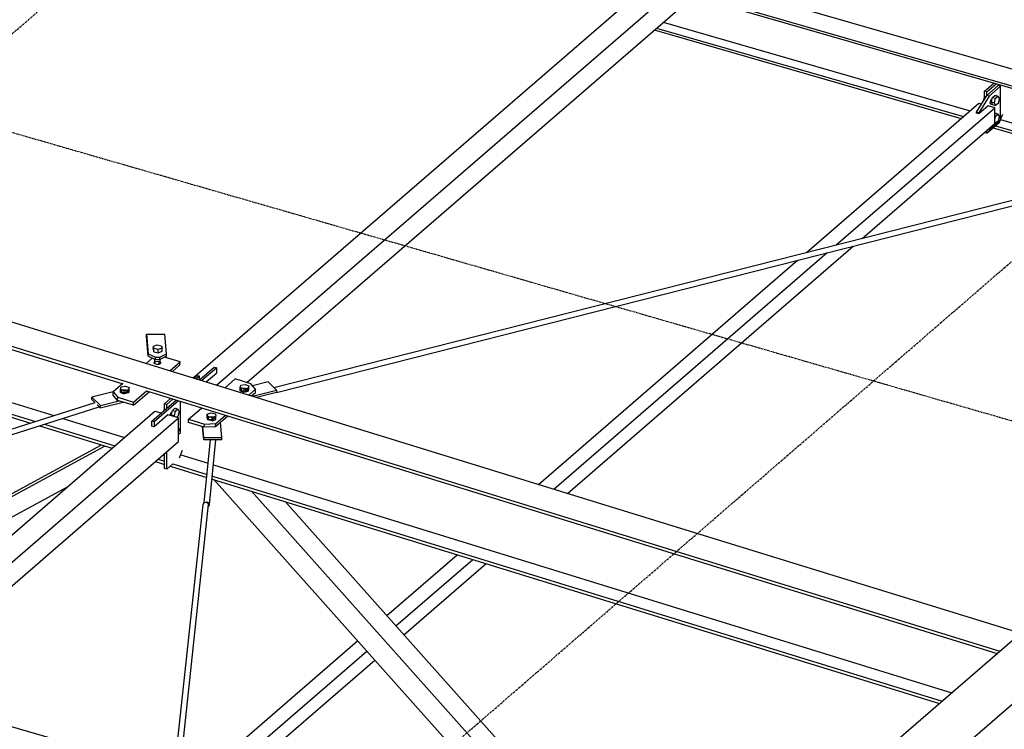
# Model space of a CAD drawing. Header units: millimetres. Extents: x -288865 to 11255, y 102926 to 380857.
# Tile 27 of 142: x -155441 to -153778, y 232531 to 233730. Entities that reach past the tile are written whole.
import ezdxf

# ---------------------------------------------------------------- set-up
doc = ezdxf.new("R2010")
doc.units = ezdxf.units.MM
doc.header["$MEASUREMENT"] = 0
doc.linetypes.add('DXK_LINE_DOT3', pattern=[5.9187, 2.979, -0.9799, 0.9799, -0.9799])
doc.layers.add('TS_INNE_OBIEKTY', color=7, linetype='Continuous')
doc.layers.add('TS_LINIE_WIDOCZNE', color=7, linetype='Continuous')

# ---------------------------------------------------------------- blocks, each defined once
blk = doc.blocks.new('Part-68308383-1738 - 1330')
at = {"layer": 'TS_LINIE_WIDOCZNE', "color": 1, "linetype": 'Continuous'}
for p, q in [((9801.7, 7743), (11137.8, 8082.2)), ((9806, 7734.8), (11137, 8072.8))]:
    blk.add_line(p, q, dxfattribs=at)
blk = doc.blocks.new('Part-68308383-1736 - 1330')
at = {"layer": 'TS_LINIE_WIDOCZNE', "color": 1, "linetype": 'Continuous'}
for p, q in [((9681.9, 7545.6), (9683.2, 7548.4)), ((9683.2, 7548.4), (9686.5, 7549.5)), ((9686.5, 7549.5), (9689.7, 7548.3)), ((9689.7, 7548.3), (9691.1, 7545.5)), ((9596.5, 6747), (9681.9, 7545.6)), ((9606.1, 6750), (9691.1, 7545.5)), ((9522, 6050.8), (9595.7, 6739.1)), ((9528.1, 6021.3), (9605.2, 6742.3)), ((9500, 5844.4), (9511.6, 5953.2)), ((9509.2, 5844.5), (9520.5, 5950.7))]:
    blk.add_line(p, q, dxfattribs=at)
blk = doc.blocks.new('Part-68308383-2297 - 1330')
at = {"layer": 'TS_LINIE_WIDOCZNE', "color": 1, "linetype": 'Continuous'}
for p, q in [((8076.8, 8274.1), (9375.8, 9399)), ((9375.8, 9399), (9386.6, 9395.9)), ((8116.1, 8261.9), (9415.8, 9387.5)), ((9397.8, 9392.7), (9374.7, 9372.7)), ((9415.8, 9387.5), (9397.8, 9392.7)), ((9415.8, 9347.5), (9415.8, 9387.5)), ((9374.7, 9372.7), (9370.7, 9373.8)), ((8177.1, 8274.8), (9415.8, 9347.5))]:
    blk.add_line(p, q, dxfattribs=at)
blk = doc.blocks.new('Part-68308383-1790 - 1330')
at = {"layer": 'TS_LINIE_WIDOCZNE', "color": 1, "linetype": 'Continuous'}
for p, q in [((10537.7, 8428.5), (11122.8, 8259.6)), ((10509.5, 8404.1), (11125.3, 8226.3)), ((10513.1, 8407.2), (11125, 8230.6)), ((10443.9, 8347.2), (10962.2, 8197.6)), ((10447.5, 8350.4), (10965.9, 8200.8)), ((10459, 8360.3), (10977.3, 8210.7)), ((11028.5, 8195.9), (11129.8, 8166.7)), ((11016.1, 8182.1), (11131.2, 8148.8)), ((11019.7, 8185.2), (11130.9, 8153.1))]:
    blk.add_line(p, q, dxfattribs=at)
blk = doc.blocks.new('Part-68308383-2100 - 1330')
at = {"layer": 'TS_LINIE_WIDOCZNE', "color": 1, "linetype": 'Continuous'}
for p, q in [((11005.2, 8236.7), (11024.4, 8253.4)), ((11028.4, 8252.2), (11009.2, 8235.6)), ((11028.4, 8252.2), (11024.4, 8253.4)), ((11028.4, 8195.6), (11028.4, 8252.2)), ((10987.9, 8208.4), (11005.2, 8236.7)), ((11009.2, 8235.6), (10991.9, 8207.3)), ((11009.2, 8235.6), (11005.2, 8236.7)), ((10991.9, 8207.3), (10987.9, 8208.4)), ((10987.9, 8206.8), (10987.9, 8208.4)), ((10991.9, 8207.3), (10991.9, 8205.6)), ((11009.2, 8179), (11028.4, 8195.6)), ((11006.7, 8178.7), (11009.2, 8179))]:
    blk.add_line(p, q, dxfattribs=at)
blk = doc.blocks.new('Part-68308383-2102 - 1330')
at = {"layer": 'TS_LINIE_WIDOCZNE', "color": 1, "linetype": 'Continuous'}
for p, q in [((11001.2, 8243.7), (11017.1, 8257.5)), ((11005.2, 8242.6), (11021.1, 8256.4)), ((11005.2, 8242.6), (11001.2, 8243.7)), ((11001.2, 8230.2), (11001.2, 8243.7)), ((11005.2, 8236.7), (11005.2, 8242.6)), ((11028.4, 8195.7), (11032.1, 8205.1)), ((11005.2, 8172.6), (11026.7, 8191.3)), ((11026.7, 8191.3), (11028.4, 8195.6)), ((11001.2, 8173.8), (11001.2, 8174)), ((11005.2, 8172.6), (11001.2, 8173.8)), ((11005.2, 8172.6), (11005.2, 8177.4))]:
    blk.add_line(p, q, dxfattribs=at)
blk = doc.blocks.new('Part-68308383-1454 - 1330')
at = {"layer": 'TS_LINIE_WIDOCZNE', "color": 1, "linetype": 'Continuous'}
for p, q in [((9586.6, 7829.2), (9586.7, 7833.2)), ((9586.7, 7833.2), (9617.4, 7833.4)), ((9586.7, 7833.2), (9589.4, 7799.9)), ((9620.2, 7800.1), (9617.4, 7833.4)), ((9589.4, 7795.9), (9586.6, 7829.2)), ((9589.4, 7795.9), (9589.4, 7799.9)), ((9589.4, 7799.9), (9601.5, 7794.1)), ((9609.1, 7794.2), (9620.2, 7800.1)), ((9620.1, 7796.1), (9620.2, 7800.1)), ((9601.4, 7790.1), (9589.4, 7795.9)), ((9601.4, 7790.1), (9601.5, 7794.1)), ((9609.1, 7790.2), (9601.4, 7790.1)), ((9601.5, 7794.1), (9609.1, 7794.2)), ((9620.1, 7796.1), (9609.1, 7790.2)), ((9609.1, 7790.2), (9609.1, 7794.2))]:
    blk.add_line(p, q, dxfattribs=at)
blk = doc.blocks.new('Part-68308383-1455 - 1330')
at = {"layer": 'TS_LINIE_WIDOCZNE', "color": 1, "linetype": 'Continuous'}
for p, q in [((9585.8, 7783.8), (9596.1, 7792.7)), ((9599.7, 7784.5), (9599.8, 7785.3)), ((9600.2, 7783.6), (9599.7, 7784.5)), ((9599.8, 7785.3), (9600.4, 7786.1)), ((9601.1, 7782.9), (9600.2, 7783.6)), ((9600.4, 7786.1), (9601.5, 7786.8)), ((9600.4, 7783.5), (9600.4, 7786.1)), ((9602.4, 7782.3), (9601.1, 7782.9)), ((9601.5, 7786.8), (9602.9, 7787.2)), ((9603.9, 7782), (9602.4, 7782.3)), ((9602.9, 7787.2), (9604.5, 7787.4)), ((9604.4, 7782.1), (9603.8, 7782)), ((9605.6, 7781.9), (9603.9, 7782)), ((9606.1, 7782), (9604.4, 7782.1)), ((9604.5, 7787.4), (9606.2, 7787.3)), ((9607.3, 7782.1), (9605.6, 7781.9)), ((9606.2, 7782), (9606.1, 7782)), ((9606.2, 7787.3), (9607.8, 7787)), ((9608.7, 7782.6), (9607.3, 7782.1)), ((9607.7, 7782.3), (9607.8, 7787)), ((9607.8, 7787), (9609.1, 7786.4)), ((9609.7, 7783.2), (9608.7, 7782.6)), ((9609.1, 7786.4), (9610, 7785.7)), ((9610.3, 7784), (9609.7, 7783.2)), ((9610, 7785.7), (9610.4, 7784.9)), ((9610.4, 7784.9), (9610.3, 7784)), ((9643.1, 7786.5), (9617.1, 7794.5)), ((9625.8, 7771.4), (9643.1, 7786.5)), ((9630.2, 7770.1), (9643, 7781.2)), ((9643, 7781.2), (9643.1, 7786.5))]:
    blk.add_line(p, q, dxfattribs=at)
blk = doc.blocks.new('Part-68308383-1549 - 1330')
at = {"layer": 'TS_LINIE_WIDOCZNE', "color": 1, "linetype": 'Continuous'}
for p, q in [((9684.1, 7548.7), (9694.3, 7654.6)), ((9693.1, 7545.4), (9703.6, 7654.6)), ((9688.5, 7549.5), (9687.5, 7549.1)), ((9691.7, 7548.2), (9688.5, 7549.5)), ((9693.1, 7545.4), (9691.7, 7548.2)), ((9690.8, 7542.3), (9691.7, 7542.6)), ((9691.7, 7542.6), (9693.1, 7545.4))]:
    blk.add_line(p, q, dxfattribs=at)
blk = doc.blocks.new('Part-68308383-1475 - 1330')
at = {"layer": 'TS_LINIE_WIDOCZNE', "color": 1, "linetype": 'Continuous'}
for p, q in [((9616.6, 7715.5), (9627.1, 7724.6)), ((9620.6, 7714.3), (9616.6, 7715.5)), ((9616.6, 7704.5), (9616.6, 7715.5)), ((9620.6, 7714.3), (9631, 7723.4)), ((9620.6, 7707.9), (9620.6, 7714.3)), ((9616.6, 7606.2), (9616.6, 7630.8)), ((9620.6, 7605.1), (9620.6, 7634.3)), ((9642.3, 7624.1), (9647.3, 7637.1)), ((9620.6, 7605.1), (9616.6, 7606.2)), ((9620.6, 7605.1), (9630.8, 7613.9))]:
    blk.add_line(p, q, dxfattribs=at)
blk = doc.blocks.new('Part-68308383-1477 - 1330')
at = {"layer": 'TS_LINIE_WIDOCZNE', "color": 1, "linetype": 'Continuous'}
for p, q in [((9736.3, 7757.5), (9719.1, 7742.6)), ((9762.9, 7749.3), (9736.3, 7757.5)), ((9770.5, 7740.2), (9762.9, 7749.3)), ((9746, 7739), (9746.1, 7739.9)), ((9746.5, 7738.2), (9746, 7739)), ((9746.1, 7739.9), (9746.7, 7740.7)), ((9747.4, 7737.5), (9746.5, 7738.2)), ((9746.7, 7740.7), (9747.8, 7741.3)), ((9746.7, 7738), (9746.7, 7740.7)), ((9748.7, 7736.9), (9747.4, 7737.5)), ((9747.8, 7741.3), (9749.2, 7741.7)), ((9750.3, 7736.6), (9748.7, 7736.9)), ((9749.2, 7741.7), (9750.8, 7741.9)), ((9752, 7736.5), (9750.3, 7736.6)), ((9750.8, 7741.9), (9752.5, 7741.9)), ((9753.6, 7736.7), (9752, 7736.5)), ((9752.5, 7741.9), (9754.1, 7741.5)), ((9755, 7737.1), (9753.6, 7736.7)), ((9754, 7736.8), (9754.1, 7741.5)), ((9754.1, 7741.5), (9755.4, 7741)), ((9756.1, 7737.8), (9755, 7737.1)), ((9755.4, 7741), (9756.3, 7740.2)), ((9756.7, 7738.6), (9756.1, 7737.8)), ((9756.3, 7740.2), (9756.7, 7739.4)), ((9756.7, 7739.4), (9756.7, 7738.6)), ((9759, 7730.3), (9770.5, 7740.2)), ((9763.5, 7728.9), (9770.4, 7734.9)), ((9770.4, 7734.9), (9770.5, 7740.2))]:
    blk.add_line(p, q, dxfattribs=at)
blk = doc.blocks.new('Part-68308383-1479 - 1330')
at = {"layer": 'TS_LINIE_WIDOCZNE', "color": 1, "linetype": 'Continuous'}
for p, q in [((9657.6, 7689.3), (9679.5, 7708.4)), ((9657.5, 7684), (9657.6, 7689.3)), ((9684.1, 7675.8), (9657.5, 7684)), ((9657.6, 7689.3), (9684.2, 7681.1)), ((9684.1, 7675.8), (9684.2, 7681.1)), ((9684.2, 7681.1), (9703.3, 7682)), ((9690.4, 7690.8), (9690.5, 7691.6)), ((9690.8, 7690), (9690.4, 7690.8)), ((9690.5, 7691.6), (9691.1, 7692.4)), ((9691.7, 7689.2), (9690.8, 7690)), ((9691, 7689.8), (9691.1, 7692.4)), ((9691.1, 7692.4), (9692.1, 7693.1)), ((9693, 7688.7), (9691.7, 7689.2)), ((9692.1, 7693.1), (9693.5, 7693.6)), ((9694.6, 7688.3), (9693, 7688.7)), ((9693.5, 7693.6), (9695.2, 7693.8)), ((9696.3, 7688.3), (9694.6, 7688.3)), ((9695.2, 7693.8), (9696.8, 7693.7)), ((9697.9, 7688.5), (9696.3, 7688.3)), ((9696.8, 7693.7), (9698.4, 7693.4)), ((9699.3, 7688.9), (9697.9, 7688.5)), ((9698.3, 7688.6), (9698.4, 7693.4)), ((9698.4, 7693.4), (9699.7, 7692.8)), ((9700.4, 7689.6), (9699.3, 7688.9)), ((9699.7, 7692.8), (9700.7, 7692.1)), ((9701, 7690.4), (9700.4, 7689.6)), ((9700.7, 7692.1), (9701.1, 7691.2)), ((9701.1, 7691.2), (9701, 7690.4)), ((9723.9, 7694.7), (9703.2, 7676.7)), ((9703.2, 7676.7), (9703.3, 7682)), ((9703.3, 7682), (9719.5, 7696)), ((9703.2, 7676.7), (9684.1, 7675.8))]:
    blk.add_line(p, q, dxfattribs=at)
blk = doc.blocks.new('Part-68308383-1615 - 1330')
at = {"layer": 'TS_LINIE_WIDOCZNE', "color": 1, "linetype": 'Continuous'}
blk.add_line((9153.1, 7229.4), (9633.3, 7090.8), dxfattribs=at)
blk = doc.blocks.new('Part-68308383-1488 - 1330')
at = {"layer": 'TS_LINIE_WIDOCZNE', "color": 1, "linetype": 'Continuous'}
for p, q in [((9546.3, 7749.6), (9530.2, 7735.6)), ((9530.1, 7730.3), (9530.2, 7735.6)), ((9530.2, 7735.6), (9537.8, 7726.5)), ((9544.1, 7737.1), (9544.8, 7737.9)), ((9544.1, 7736.3), (9544.1, 7737.1)), ((9544.5, 7735.4), (9544.1, 7736.3)), ((9545.4, 7734.7), (9544.5, 7735.4)), ((9544.7, 7735.3), (9544.8, 7737.9)), ((9544.8, 7737.9), (9545.8, 7738.6)), ((9546.7, 7734.1), (9545.4, 7734.7)), ((9545.8, 7738.6), (9547.2, 7739)), ((9548.3, 7733.8), (9546.7, 7734.1)), ((9547.2, 7739), (9548.9, 7739.2)), ((9548.7, 7733.9), (9548.2, 7733.8)), ((9550, 7733.7), (9548.3, 7733.8)), ((9550.4, 7733.8), (9548.7, 7733.9)), ((9548.9, 7739.2), (9550.5, 7739.1)), ((9551.6, 7733.9), (9550, 7733.7)), ((9550.6, 7733.8), (9550.4, 7733.8)), ((9550.5, 7739.1), (9552.1, 7738.8)), ((9553, 7734.4), (9551.6, 7733.9)), ((9552, 7734.1), (9552.1, 7738.8)), ((9552.1, 7738.8), (9553.4, 7738.2)), ((9554.1, 7735), (9553, 7734.4)), ((9553.4, 7738.2), (9554.3, 7737.5)), ((9554.7, 7735.8), (9554.1, 7735)), ((9554.3, 7737.5), (9554.8, 7736.7)), ((9554.8, 7736.7), (9554.7, 7735.8)), ((9564.3, 7713), (9590.7, 7735.8)), ((9564.4, 7718.3), (9586.3, 7737.2)), ((9537.7, 7721.2), (9530.1, 7730.3)), ((9537.7, 7721.2), (9537.8, 7726.5)), ((9564.3, 7713), (9537.7, 7721.2)), ((9537.8, 7726.5), (9564.4, 7718.3)), ((9564.3, 7713), (9564.4, 7718.3))]:
    blk.add_line(p, q, dxfattribs=at)
blk = doc.blocks.new('Part-68308383-1489 - 1330')
at = {"layer": 'TS_LINIE_WIDOCZNE', "color": 1, "linetype": 'Continuous'}
for p, q in [((9666.6, 7758.8), (9672, 7763.5)), ((9676, 7762.3), (9670.5, 7757.6)), ((9672, 7763.5), (9676, 7762.3)), ((9676, 7755.9), (9676, 7762.3))]:
    blk.add_line(p, q, dxfattribs=at)
blk = doc.blocks.new('Part-68308383-1548 - 1330')
at = {"layer": 'TS_LINIE_WIDOCZNE', "color": 1, "linetype": 'Continuous'}
for p, q in [((9323.7, 7661.9), (9499.9, 7717.7)), ((9328.6, 7653.9), (9506.7, 7710.4)), ((9323.7, 7661.9), (9323.3, 7660.7)), ((9325.5, 7661.7), (9323.7, 7661.9)), ((9326, 7661), (9325.5, 7661.7))]:
    blk.add_line(p, q, dxfattribs=at)
blk = doc.blocks.new('Part-68308383-2256 - 1330')
at = {"layer": 'TS_LINIE_WIDOCZNE', "color": 1, "linetype": 'Continuous'}
for p, q in [((8156, 6452), (9600.7, 7703.1)), ((9600.7, 7703.1), (9611.4, 7700)), ((8196, 6440.5), (9640.6, 7691.6)), ((9622.7, 7696.8), (9599.6, 7676.8)), ((9640.6, 7691.6), (9622.7, 7696.8)), ((9640.6, 7651.6), (9640.6, 7691.6)), ((9599.6, 7676.8), (9595.6, 7678)), ((8230.6, 6430.5), (9640.6, 7651.6))]:
    blk.add_line(p, q, dxfattribs=at)
blk = doc.blocks.new('Part-68308383-1616 - 1330')
at = {"layer": 'TS_LINIE_WIDOCZNE', "color": 1, "linetype": 'Continuous'}
for p, q in [((8121.2, 8235.8), (11062.5, 7327.9)), ((8081.7, 8201.6), (9546.3, 7749.5)), ((8086.2, 8205.5), (11027.5, 7297.6)), ((8090.4, 8109), (9429.9, 7695.5)), ((8088.4, 8084.9), (9390.4, 7683)), ((8088.9, 8090.1), (9398.9, 7685.7)), ((9586.3, 7737.2), (11023, 7293.7)), ((9414.1, 7681), (9532.8, 7644.4)), ((9445.1, 7690.8), (9549.3, 7658.7)), ((9405.6, 7678.3), (9528.3, 7640.5)), ((9601.6, 7617.8), (9616.6, 7613.2)), ((9606.2, 7621.8), (9616.6, 7618.5)), ((9630.8, 7614.1), (9688.7, 7596.3)), ((9644.3, 7629.3), (9690.5, 7615.1)), ((9626.4, 7610.2), (9688.2, 7591.1)), ((9699.5, 7612.3), (10946.4, 7227.4)), ((9697.2, 7588.3), (10925.4, 7209.2)), ((9697.7, 7593.5), (10929.9, 7213.1))]:
    blk.add_line(p, q, dxfattribs=at)
blk = doc.blocks.new('Part-68308383-1630 - 1330')
at = {"layer": 'TS_LINIE_WIDOCZNE', "color": 1, "linetype": 'Continuous'}
for p, q in [((9516.1, 7644.2), (8864.2, 7289.7)), ((8879.6, 7303), (9510.3, 7646)), ((8905.8, 7277.7), (9453, 7575.3)), ((8864.2, 7289.7), (8879.6, 7303)), ((8864.2, 7289.7), (8905.8, 7277.7))]:
    blk.add_line(p, q, dxfattribs=at)
blk = doc.blocks.new('Part-68308383-1632 - 1330')
at = {"layer": 'TS_LINIE_WIDOCZNE', "color": 1, "linetype": 'Continuous'}
for p, q in [((10261.7, 6957.7), (9699.9, 7587.5)), ((10297.8, 6969.1), (9763.9, 7567.7)), ((10329.7, 6979.2), (9820.4, 7550.3)), ((10438.3, 6857.5), (10336.3, 6971.8)), ((10352.7, 6855.6), (10268.3, 6950.3)), ((10415.2, 6837.5), (10304.4, 6961.7)), ((10415.2, 6837.5), (10352.7, 6855.6)), ((10438.3, 6857.5), (10415.2, 6837.5))]:
    blk.add_line(p, q, dxfattribs=at)
blk = doc.blocks.new('Part-68308383-1988 - 1330')
at = {"layer": 'TS_LINIE_WIDOCZNE', "color": 1, "linetype": 'Continuous'}
for p, q in [((9595.6, 7686.3), (9636.4, 7721.7)), ((9640.4, 7720.5), (9599.6, 7685.1)), ((9643.8, 7666.8), (9643.8, 7719.4)), ((9599.6, 7685.1), (9595.6, 7686.3)), ((9595.6, 7678), (9595.6, 7686.3)), ((9599.6, 7685.1), (9599.6, 7676.8)), ((9640.6, 7664.1), (9643.8, 7666.8))]:
    blk.add_line(p, q, dxfattribs=at)
blk = doc.blocks.new('Part-68308383-1990 - 1330')
at = {"layer": 'TS_LINIE_WIDOCZNE', "color": 1, "linetype": 'Continuous'}
for p, q in [((9791.9, 7752.7), (9765.6, 7746.1)), ((9806.1, 7738.6), (9791.9, 7752.7)), ((9765.3, 7728.4), (9806.1, 7738.6)), ((9806, 7734.6), (9772.3, 7726.2)), ((9806.1, 7738.6), (9806, 7734.6))]:
    blk.add_line(p, q, dxfattribs=at)
blk = doc.blocks.new('Part-68308383-1992 - 1330')
at = {"layer": 'TS_LINIE_WIDOCZNE', "color": 1, "linetype": 'Continuous'}
for p, q in [((9713.8, 7658.7), (9711.7, 7684.1)), ((9683, 7654.5), (9681.2, 7676.7)), ((9683.1, 7658.5), (9681.6, 7676.6)), ((9683, 7654.5), (9683.1, 7658.5)), ((9713.8, 7654.7), (9683, 7654.5)), ((9683.1, 7658.5), (9713.8, 7658.7)), ((9713.8, 7654.7), (9713.8, 7658.7))]:
    blk.add_line(p, q, dxfattribs=at)
blk = doc.blocks.new('Part-68308383-2020 - 1330')
at = {"layer": 'TS_LINIE_WIDOCZNE', "color": 1, "linetype": 'Continuous'}
for p, q in [((9530.2, 7735.6), (9494.4, 7726.6)), ((9494.3, 7722.6), (9494.4, 7726.6)), ((9494.3, 7722.6), (9499.4, 7717.6)), ((9494.4, 7726.6), (9508.6, 7712.5)), ((9503.1, 7714), (9508.5, 7708.6)), ((9508.5, 7708.6), (9547.2, 7718.3)), ((9508.6, 7712.5), (9540.2, 7720.4)), ((9508.5, 7708.6), (9508.6, 7712.5))]:
    blk.add_line(p, q, dxfattribs=at)
blk = doc.blocks.new('Part-68308383-2021 - 1330')
at = {"layer": 'TS_LINIE_WIDOCZNE', "color": 1, "linetype": 'Continuous'}
for p, q in [((9676, 7755.9), (9701, 7777.6)), ((9705, 7776.4), (9679.9, 7754.7)), ((9701, 7777.6), (9705, 7776.4)), ((9705, 7768.1), (9705, 7776.4))]:
    blk.add_line(p, q, dxfattribs=at)
blk = doc.blocks.new('Part-68308383-2300 - 1330')
at = {"layer": 'TS_LINIE_WIDOCZNE', "color": 1, "linetype": 'Continuous'}
for p, q in [((9665.4, 7759.2), (10985.3, 8902.2)), ((11007.3, 8895.9), (10984.2, 8875.9)), ((10985.3, 8902.2), (10996.1, 8899.1)), ((11025.3, 8890.7), (11007.3, 8895.9)), ((9704.7, 7747.1), (11025.3, 8890.7)), ((11025.3, 8850.7), (11025.3, 8890.7)), ((10984.2, 8875.9), (10980.2, 8877.1)), ((9755.9, 7751.5), (11025.3, 8850.7)), ((9687, 7752.5), (9705, 7768.1))]:
    blk.add_line(p, q, dxfattribs=at)
blk = doc.blocks.new('Part-68308383-2328 - 1330')
at = {"layer": 'TS_LINIE_WIDOCZNE', "color": 1, "linetype": 'Continuous'}
for p, q in [((12636.9, 8691.4), (9525.4, 5996.8)), ((11318.7, 7442.1), (9672.5, 6016.5))]:
    blk.add_line(p, q, dxfattribs=at)
blk = doc.blocks.new('Part-68308383-2329 - 1330')
at = {"layer": 'TS_LINIE_WIDOCZNE', "color": 1, "linetype": 'Continuous'}
for p, q in [((8666.2, 8067.6), (9382.5, 8688)), ((8692.4, 8059.5), (9409.1, 8680.3)), ((9397.8, 8683.5), (9382.4, 8670.2)), ((9382.5, 8688), (9386.8, 8686.7)), ((9409.1, 8680.3), (9397.8, 8683.5)), ((9409.1, 8653.6), (9409.1, 8680.3)), ((9382.4, 8670.2), (9378.4, 8671.4)), ((8715.1, 8052.5), (9409.1, 8653.6)), ((8390.9, 7829.2), (8529.1, 7948.9)), ((8406, 7811.5), (8555.3, 7940.8)), ((8419.1, 7796.2), (8578, 7933.8)), ((8069.2, 7550.6), (8358.1, 7800.8)), ((8088.7, 7536.7), (8373.2, 7783.1)), ((8111.7, 7530), (8386.2, 7767.8)), ((8077.3, 7540), (8088, 7549.2))]:
    blk.add_line(p, q, dxfattribs=at)
blk = doc.blocks.new('Part-68308383-2332 - 1330')
at = {"layer": 'TS_LINIE_WIDOCZNE', "color": 1, "linetype": 'Continuous'}
for p, q in [((10700.9, 7971.3), (10992, 8223.4)), ((10751.2, 7984.1), (11018.6, 8215.7)), ((11007.3, 8218.9), (10991.9, 8205.6)), ((10992, 8223.4), (10996.3, 8222.1)), ((11018.6, 8215.7), (11007.3, 8218.9)), ((11018.6, 8189), (11018.6, 8215.7)), ((10991.9, 8205.6), (10987.9, 8206.8)), ((10794.7, 7995.1), (11018.6, 8189)), ((10297.1, 7564.2), (10779.6, 7982)), ((10274.4, 7571.2), (10736, 7971)), ((10248.2, 7579.3), (10685.8, 7958.2)), ((9992.3, 7357.6), (10111.1, 7460.5)), ((10007.7, 7340.2), (10137.3, 7452.5)), ((10021.1, 7325.2), (10160, 7445.5)), ((9678.5, 7085.9), (9943, 7314.9)), ((9698.1, 7072.1), (9958.5, 7297.6)), ((9721.2, 7065.4), (9971.9, 7282.5)), ((9686.8, 7075.4), (9697.3, 7084.5))]:
    blk.add_line(p, q, dxfattribs=at)
blk = doc.blocks.new('Bolt-68308383-2645 - 1330')
at = {"layer": 'TS_INNE_OBIEKTY', "color": 1, "linetype": 'Continuous'}
for p, q in [((11001.2, 8235.4), (10999.6, 8229.3)), ((10999.6, 8229.3), (11000.1, 8228.3)), ((10999.6, 8229.3), (11000.5, 8229)), ((11011.9, 8227.9), (11012.8, 8229.7)), ((11012.8, 8229.7), (11013.8, 8230.9)), ((11012.9, 8225.5), (11014.9, 8233.2)), ((11013.8, 8230.9), (11014.5, 8231.5)), ((11014.9, 8233.2), (11018.9, 8236.7)), ((11014.9, 8233.2), (11020.2, 8231.7)), ((11018.2, 8223.9), (11020.2, 8231.7)), ((11018.9, 8236.7), (11024.2, 8235.1)), ((11020.1, 8236.3), (11021, 8236.8)), ((11020.2, 8231.7), (11024.2, 8235.1)), ((11021, 8236.8), (11021.9, 8236.5)), ((11021.9, 8236.5), (11022.4, 8235.6)), ((11024.2, 8235.1), (11026.2, 8230.9)), ((11026.2, 8230.9), (11024.2, 8223.1)), ((11011.1, 8223.9), (11011.3, 8225.9)), ((11011.3, 8222.3), (11011.1, 8223.9)), ((11011.3, 8225.9), (11011.9, 8227.9)), ((11011.9, 8221.3), (11011.3, 8222.3)), ((11012.8, 8221.1), (11011.9, 8221.3)), ((11013.8, 8221.6), (11012.8, 8221.1)), ((11012.9, 8225.5), (11014.9, 8221.2)), ((11012.9, 8225.5), (11018.2, 8223.9)), ((11014.5, 8222.2), (11013.8, 8221.6)), ((11014.9, 8221.2), (11020.2, 8219.7)), ((11020.2, 8219.7), (11018.2, 8223.9)), ((11024.2, 8223.1), (11020.2, 8219.7)), ((11018.6, 8206.4), (11018.9, 8206.7)), ((11018.6, 8202.1), (11020.2, 8201.7)), ((11018.6, 8195.6), (11020.2, 8201.7)), ((11018.9, 8206.7), (11024.2, 8205.2)), ((11020.1, 8206.3), (11021, 8206.8)), ((11020.2, 8201.7), (11024.2, 8205.2)), ((11021, 8206.8), (11021.9, 8206.6)), ((11021.9, 8206.6), (11022.4, 8205.7)), ((11024.2, 8205.2), (11026.2, 8200.9)), ((11026.2, 8200.9), (11024.2, 8193.2)), ((11020.2, 8189.7), (11018.6, 8193)), ((11018.6, 8190.2), (11020.2, 8189.7)), ((11024.2, 8193.2), (11020.2, 8189.7))]:
    blk.add_line(p, q, dxfattribs=at)
blk = doc.blocks.new('Bolt-68308383-2517 - 1330')
at = {"layer": 'TS_INNE_OBIEKTY', "color": 1, "linetype": 'Continuous'}
for p, q in [((9615.9, 7703.9), (9616.6, 7706.6)), ((9626.7, 7697.1), (9627.3, 7699.1)), ((9627.3, 7699.1), (9628.2, 7700.9)), ((9628.2, 7700.9), (9629.2, 7702.1)), ((9628.3, 7696.7), (9630.3, 7704.4)), ((9629.2, 7702.1), (9629.8, 7702.7)), ((9630.3, 7704.4), (9634.3, 7707.9)), ((9630.3, 7704.4), (9635.6, 7702.9)), ((9633.6, 7695.1), (9635.6, 7702.9)), ((9634.3, 7707.9), (9639.6, 7706.3)), ((9635.5, 7707.5), (9636.4, 7708)), ((9635.6, 7702.9), (9639.6, 7706.3)), ((9636.4, 7708), (9637.3, 7707.7)), ((9637.3, 7707.7), (9637.8, 7706.8)), ((9639.6, 7706.3), (9641.6, 7702.1)), ((9641.6, 7702.1), (9639.6, 7694.3)), ((9626.6, 7695.7), (9626.7, 7697.1)), ((9629.1, 7694.9), (9628.3, 7696.7)), ((9628.3, 7696.7), (9633.6, 7695.1)), ((9634.4, 7693.4), (9633.6, 7695.1)), ((9639.6, 7694.3), (9637.4, 7692.5)), ((9640.6, 7674), (9641.6, 7672.1)), ((9641.6, 7672.1), (9640.6, 7668.6))]:
    blk.add_line(p, q, dxfattribs=at)
blk = doc.blocks.new('Bolt-68308383-2519 - 1330')
at = {"layer": 'TS_INNE_OBIEKTY', "color": 1, "linetype": 'Continuous'}
for p, q in [((9745.6, 7746.9), (9753, 7748.4)), ((9753, 7748.4), (9759.4, 7745.9)), ((9744.6, 7737.7), (9744.7, 7742.9)), ((9744.6, 7737.7), (9751, 7735.1)), ((9744.7, 7742.9), (9745.6, 7746.9)), ((9751.1, 7740.4), (9744.7, 7742.9)), ((9751, 7735.1), (9751.1, 7740.4)), ((9751, 7735.1), (9758.3, 7736.6)), ((9758.4, 7741.8), (9751.1, 7740.4)), ((9758.3, 7736.6), (9758.4, 7741.8)), ((9758.3, 7736.6), (9759.3, 7740.6)), ((9759.4, 7745.9), (9758.4, 7741.8)), ((9759.3, 7740.6), (9759.4, 7745.9))]:
    blk.add_line(p, q, dxfattribs=at)
blk = doc.blocks.new('Bolt-68308383-2521 - 1330')
at = {"layer": 'TS_INNE_OBIEKTY', "color": 1, "linetype": 'Continuous'}
for p, q in [((9688.9, 7692.6), (9689, 7697.9)), ((9689, 7697.9), (9695.4, 7700.2)), ((9690, 7693.8), (9689, 7697.9)), ((9695.4, 7700.2), (9702.8, 7698.5)), ((9702.8, 7698.5), (9703.7, 7694.5)), ((9689.9, 7688.6), (9688.9, 7692.6)), ((9689.9, 7688.6), (9690, 7693.8)), ((9697.2, 7686.9), (9689.9, 7688.6)), ((9697.3, 7692.1), (9690, 7693.8)), ((9697.2, 7686.9), (9697.3, 7692.1)), ((9697.2, 7686.9), (9703.6, 7689.2)), ((9703.7, 7694.5), (9697.3, 7692.1)), ((9703.6, 7689.2), (9703.7, 7694.5))]:
    blk.add_line(p, q, dxfattribs=at)
blk = doc.blocks.new('Bolt-68308383-2528 - 1330')
at = {"layer": 'TS_INNE_OBIEKTY', "color": 1, "linetype": 'Continuous'}
for p, q in [((9598.1, 7812.8), (9604.5, 7815.2)), ((9604.5, 7815.2), (9611.9, 7813.5)), ((9598, 7807.6), (9598.1, 7812.8)), ((9598, 7807.6), (9599, 7803.5)), ((9599.1, 7808.8), (9598.1, 7812.8)), ((9599, 7803.5), (9599.1, 7808.8)), ((9599, 7803.5), (9606.3, 7801.8)), ((9606.4, 7807.1), (9599.1, 7808.8)), ((9606.3, 7801.8), (9606.4, 7807.1)), ((9606.3, 7801.8), (9612.7, 7804.2)), ((9612.8, 7809.4), (9606.4, 7807.1)), ((9611.9, 7813.5), (9612.8, 7809.4)), ((9612.7, 7804.2), (9612.8, 7809.4)), ((9599.6, 7784.4), (9599.7, 7785.3)), ((9600.1, 7783.6), (9599.6, 7784.4)), ((9599.7, 7785.3), (9600.3, 7786.1)), ((9601, 7782.9), (9600.1, 7783.6)), ((9600.3, 7786.1), (9600.4, 7786.2)), ((9600.4, 7784.5), (9600.5, 7790.5)), ((9602.3, 7782.3), (9601, 7782.9)), ((9603.9, 7782), (9602.3, 7782.3)), ((9605.6, 7782), (9603.9, 7782)), ((9607.2, 7782.2), (9605.6, 7782)), ((9608.6, 7782.6), (9607.2, 7782.2)), ((9609.7, 7783.3), (9608.6, 7782.6)), ((9609.5, 7784.9), (9609.7, 7790.5)), ((9609.6, 7786), (9609.8, 7785.8)), ((9610.2, 7784.1), (9609.7, 7783.3)), ((9609.8, 7785.8), (9610.3, 7784.9)), ((9610.3, 7784.9), (9610.2, 7784.1)), ((9610.3, 7784), (9610.3, 7784.9))]:
    blk.add_line(p, q, dxfattribs=at)
blk = doc.blocks.new('GridLine-68308383-3699 - 1330')
at = {"layer": 'TS_INNE_OBIEKTY', "color": 4, "linetype": 'DXK_LINE_DOT3'}
blk.add_line((4316.8, 3973.4), (11067.1, 9819.4), dxfattribs=at)
blk = doc.blocks.new('Bolt-68308383-2556 - 1330')
at = {"layer": 'TS_INNE_OBIEKTY', "color": 1, "linetype": 'Continuous'}
for p, q in [((9542.5, 7734.8), (9542.6, 7740.1)), ((9542.5, 7734.8), (9548.9, 7732.3)), ((9542.6, 7740.1), (9543.6, 7744.1)), ((9549, 7737.6), (9542.6, 7740.1)), ((9543.6, 7744.1), (9550.9, 7745.6)), ((9548.9, 7732.3), (9549, 7737.6)), ((9556.2, 7733.8), (9548.9, 7732.3)), ((9556.3, 7739), (9549, 7737.6)), ((9550.9, 7745.6), (9557.3, 7743.1)), ((9556.2, 7733.8), (9556.3, 7739)), ((9557.2, 7737.8), (9556.2, 7733.8)), ((9557.3, 7743.1), (9556.3, 7739)), ((9557.2, 7737.8), (9557.3, 7743.1)), ((9548.6, 7717.8), (9548.1, 7718)), ((9548.7, 7717.8), (9548.6, 7717.8)), ((9548.6, 7717.8), (9548.6, 7717.8))]:
    blk.add_line(p, q, dxfattribs=at)
blk = doc.blocks.new('GridLine-68308383-3700 - 1330')
at = {"layer": 'TS_INNE_OBIEKTY', "color": 4, "linetype": 'DXK_LINE_DOT3'}
blk.add_line((5915.6, 3511.9), (12665.9, 9357.8), dxfattribs=at)
blk = doc.blocks.new('GridLine-68308383-3689 - 1330')
at = {"layer": 'TS_INNE_OBIEKTY', "color": 4, "linetype": 'DXK_LINE_DOT3'}
blk.add_line((5351.7, 9331.2), (14767.9, 6612.9), dxfattribs=at)

msp = doc.modelspace()

# ---------------------------------------------------------------- block references
for name in ['Part-68308383-1790 - 1330', 'GridLine-68308383-3699 - 1330', 'Part-68308383-2297 - 1330', 'GridLine-68308383-3700 - 1330', 'GridLine-68308383-3689 - 1330', 'Part-68308383-1615 - 1330', 'Part-68308383-2300 - 1330', 'Part-68308383-2328 - 1330', 'Part-68308383-2329 - 1330', 'Part-68308383-1616 - 1330', 'Part-68308383-1738 - 1330', 'Part-68308383-2100 - 1330', 'Part-68308383-2102 - 1330', 'Bolt-68308383-2645 - 1330', 'Part-68308383-2332 - 1330', 'Part-68308383-1454 - 1330', 'Bolt-68308383-2528 - 1330', 'Part-68308383-1455 - 1330', 'Part-68308383-2021 - 1330', 'Part-68308383-1489 - 1330', 'Part-68308383-1488 - 1330', 'Bolt-68308383-2556 - 1330', 'Part-68308383-1477 - 1330', 'Bolt-68308383-2519 - 1330', 'Part-68308383-1990 - 1330', 'Part-68308383-2020 - 1330', 'Part-68308383-1548 - 1330', 'Part-68308383-1988 - 1330', 'Part-68308383-1475 - 1330', 'Part-68308383-2256 - 1330', 'Bolt-68308383-2517 - 1330', 'Part-68308383-1479 - 1330', 'Bolt-68308383-2521 - 1330', 'Part-68308383-1992 - 1330', 'Part-68308383-1630 - 1330', 'Part-68308383-1549 - 1330', 'Part-68308383-1632 - 1330', 'Part-68308383-1736 - 1330']:
    msp.add_blockref(name, (-164812.9, 225365.8))

doc.saveas('drawing.dxf')
